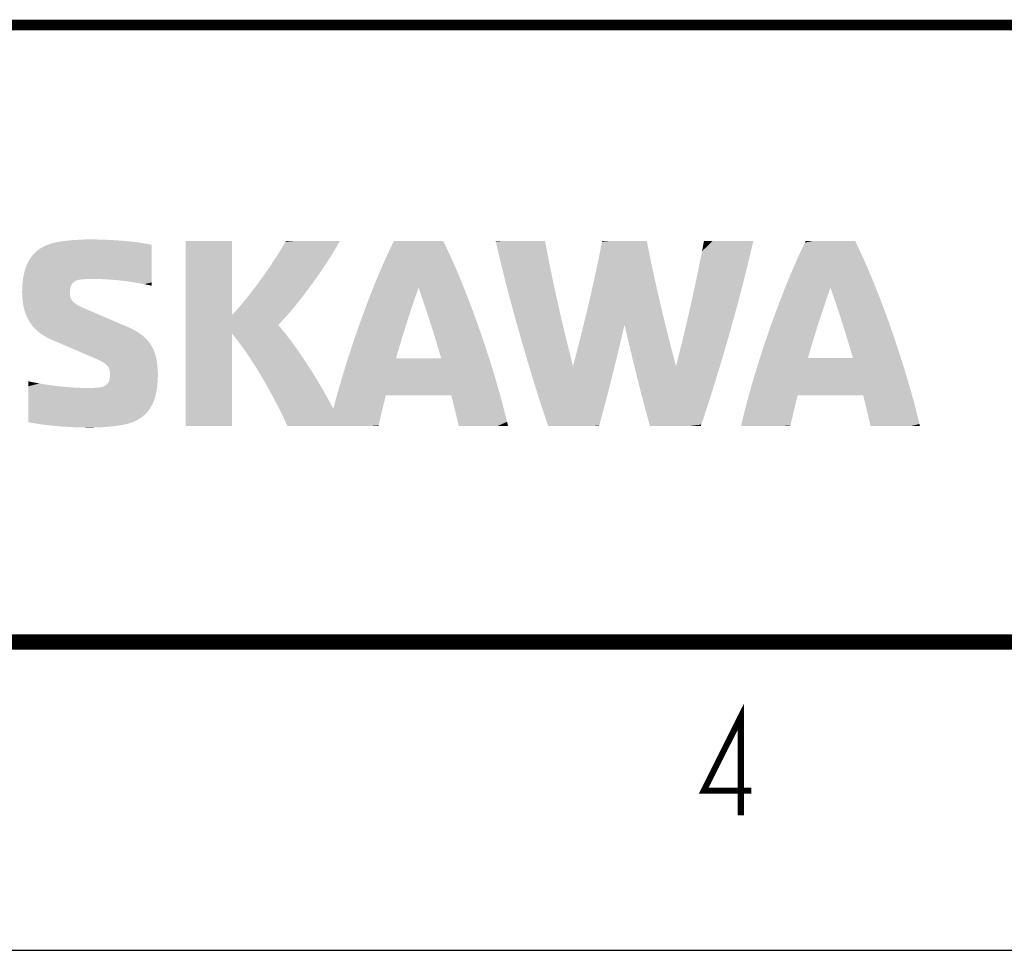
# Model space of a CAD drawing. Extents: x 0 to 420, y 0 to 297.
# Tile 26 of 67: x 162 to 194, y 0 to 30. Entities that reach past the tile are written whole.
import ezdxf

# ---------------------------------------------------------------- set-up
doc = ezdxf.new("R2010")
doc.units = 0
doc.header["$LTSCALE"] = 23.1
doc.layers.get('0').update_dxf_attribs({"linetype": 'CONTINUOUS'})

msp = doc.modelspace()

# ---------------------------------------------------------------- linework, layer by layer
at = {"color": 7, "linetype": 'CONTINUOUS'}
msp.add_line((0, 0), (420, 0), dxfattribs=at)
for points, const_width in [([(410, 30), (25, 30)], 0.35), ([(410, 10), (25, 10)], 0.5)]:
    msp.add_lwpolyline(points, dxfattribs=dict(at, const_width=const_width))
at = {"color": 2, "linetype": 'CONTINUOUS', "const_width": 0.2}
msp.add_lwpolyline([(185.446, 4.376), (185.446, 7.576), (184.242, 5.176), (185.79, 5.176)], dxfattribs=at)
at = {"color": 7, "linetype": 'CONTINUOUS'}
for points in [[(163.389, 22.981), (165.577, 22.99), (163.35, 22.975)], [(165.577, 22.99), (165.758, 22.97), (163.35, 22.975)], [(163.389, 22.981), (163.471, 22.993), (165.577, 22.99)], [(163.557, 23.003), (165.395, 23.006), (163.471, 22.993)], [(165.395, 23.006), (165.577, 22.99), (163.471, 22.993)], [(163.557, 23.003), (163.645, 23.013), (165.395, 23.006)], [(163.645, 23.013), (163.735, 23.021), (165.213, 23.02)], [(165.213, 23.02), (165.395, 23.006), (163.645, 23.013)], [(163.826, 23.029), (165.032, 23.031), (163.735, 23.021)], [(165.032, 23.031), (165.213, 23.02), (163.735, 23.021)], [(163.826, 23.029), (163.918, 23.035), (165.032, 23.031)], [(163.918, 23.035), (164.008, 23.04), (164.853, 23.04)], [(164.853, 23.04), (165.032, 23.031), (163.918, 23.035)], [(164.098, 23.045), (164.679, 23.046), (164.008, 23.04)], [(164.679, 23.046), (164.853, 23.04), (164.008, 23.04)], [(164.098, 23.045), (164.185, 23.048), (164.679, 23.046)], [(164.185, 23.048), (164.269, 23.05), (164.511, 23.049)], [(164.511, 23.049), (164.679, 23.046), (164.185, 23.048)], [(164.35, 23.05), (164.511, 23.049), (164.269, 23.05)], [(168.932, 22.999), (167.45, 22.999), (168.854, 22.999)], [(168.854, 22.999), (167.45, 22.999), (168.726, 22.999)], [(168.726, 22.999), (167.45, 22.999), (168.561, 22.999)], [(168.561, 22.999), (167.45, 22.999), (168.372, 22.999)], [(168.372, 22.999), (167.45, 22.999), (168.173, 22.999)], [(168.173, 22.999), (167.45, 22.999), (167.974, 22.999)], [(167.974, 22.999), (167.45, 22.999), (167.791, 22.999)], [(167.791, 22.999), (167.45, 22.999), (167.635, 22.999)], [(167.635, 22.999), (167.45, 22.999), (167.52, 22.999)], [(167.45, 22.999), (167.457, 22.999), (167.52, 22.999)], [(168.932, 22.999), (168.95, 22.995), (167.45, 22.999)], [(167.45, 22.987), (167.45, 22.999), (168.95, 22.995)], [(168.95, 22.995), (168.95, 22.966), (167.45, 22.987)], [(167.45, 22.957), (167.45, 22.987), (168.95, 22.966)], [(172.45, 23), (170.685, 22.974), (172.447, 23)], [(172.447, 23), (170.685, 22.974), (172.426, 23)], [(172.426, 23), (170.685, 22.974), (172.387, 23)], [(172.387, 23), (170.685, 22.974), (172.262, 23)], [(172.262, 23), (170.685, 22.974), (172.088, 23)], [(172.088, 23), (170.685, 22.974), (171.878, 23)], [(171.878, 23), (170.685, 22.974), (171.649, 23)], [(171.649, 23), (170.685, 22.974), (171.416, 23)], [(171.416, 23), (170.685, 22.974), (171.192, 23)], [(171.192, 23), (170.685, 22.974), (170.994, 23)], [(170.994, 23), (170.685, 22.974), (170.836, 23)], [(170.836, 23), (170.685, 22.974), (170.776, 23)], [(170.776, 23), (170.685, 22.974), (170.733, 23)], [(170.733, 23), (170.685, 22.974), (170.707, 23)], [(170.707, 23), (170.685, 22.974), (170.701, 23)], [(170.685, 22.974), (170.7, 23), (170.701, 23)], [(172.45, 23), (172.416, 22.938), (170.685, 22.974)], [(175.825, 22.948), (173.989, 22.561), (175.799, 23)], [(175.799, 23), (173.989, 22.561), (175.799, 23)], [(175.799, 23), (173.989, 22.561), (175.794, 23)], [(175.794, 23), (173.989, 22.561), (175.77, 23)], [(175.77, 23), (173.989, 22.561), (175.673, 23)], [(175.673, 23), (173.989, 22.561), (175.523, 23)], [(175.523, 23), (173.989, 22.561), (175.335, 23)], [(175.335, 23), (173.989, 22.561), (175.123, 23)], [(175.123, 23), (173.989, 22.561), (174.903, 23)], [(174.903, 23), (173.989, 22.561), (174.69, 23)], [(174.69, 23), (173.989, 22.561), (174.497, 23)], [(174.497, 23), (173.989, 22.561), (174.342, 23)], [(174.342, 23), (173.989, 22.561), (174.237, 23)], [(174.237, 23), (173.989, 22.561), (174.209, 23)], [(173.989, 22.561), (174.199, 23), (174.209, 23)], [(177.503, 22.986), (177.5, 23), (177.504, 23)], [(179.102, 22.987), (177.503, 22.986), (179.092, 23)], [(179.092, 23), (177.503, 22.986), (179.026, 23)], [(179.026, 23), (177.503, 22.986), (178.905, 23)], [(178.905, 23), (177.503, 22.986), (178.742, 23)], [(178.742, 23), (177.503, 22.986), (178.549, 23)], [(178.549, 23), (177.503, 22.986), (178.34, 23)], [(178.34, 23), (177.503, 22.986), (178.129, 23)], [(178.129, 23), (177.503, 22.986), (177.929, 23)], [(177.929, 23), (177.503, 22.986), (177.753, 23)], [(177.753, 23), (177.503, 22.986), (177.614, 23)], [(177.614, 23), (177.503, 22.986), (177.525, 23)], [(177.525, 23), (177.503, 22.986), (177.504, 23)], [(177.503, 22.986), (179.102, 22.987), (177.516, 22.926)], [(179.102, 22.987), (179.133, 22.822), (177.516, 22.926)], [(182.4, 23), (180.945, 22.975), (182.399, 23)], [(182.399, 23), (180.945, 22.975), (182.395, 23)], [(182.395, 23), (180.945, 22.975), (182.34, 23)], [(182.34, 23), (180.945, 22.975), (182.233, 23)], [(182.233, 23), (180.945, 22.975), (182.088, 23)], [(182.088, 23), (180.945, 22.975), (181.915, 23)], [(181.915, 23), (180.945, 22.975), (181.726, 23)], [(181.726, 23), (180.945, 22.975), (181.535, 23)], [(181.535, 23), (180.945, 22.975), (181.352, 23)], [(181.352, 23), (180.945, 22.975), (181.19, 23)], [(181.19, 23), (180.945, 22.975), (181.061, 23)], [(181.061, 23), (180.945, 22.975), (180.977, 23)], [(180.977, 23), (180.945, 22.975), (180.955, 23)], [(180.955, 23), (180.945, 22.975), (180.95, 23)], [(180.945, 22.975), (180.95, 23), (180.95, 23)], [(182.4, 23), (182.407, 22.963), (180.945, 22.975)], [(185.849, 22.998), (184.187, 22.666), (185.849, 23)], [(185.849, 23), (184.187, 22.666), (185.846, 23)], [(185.846, 23), (184.187, 22.666), (185.79, 23)], [(185.79, 23), (184.187, 22.666), (185.677, 23)], [(185.677, 23), (184.187, 22.666), (185.519, 23)], [(185.519, 23), (184.187, 22.666), (185.33, 23)], [(185.33, 23), (184.187, 22.666), (185.123, 23)], [(185.123, 23), (184.187, 22.666), (184.911, 23)], [(184.911, 23), (184.187, 22.666), (184.709, 23)], [(184.709, 23), (184.187, 22.666), (184.528, 23)], [(184.528, 23), (184.187, 22.666), (184.382, 23)], [(184.382, 23), (184.187, 22.666), (184.285, 23)], [(184.187, 22.666), (184.25, 23), (184.285, 23)], [(185.842, 22.968), (184.187, 22.666), (185.849, 22.998)], [(189.15, 23), (187.524, 22.948), (189.147, 23)], [(189.147, 23), (187.524, 22.948), (189.128, 23)], [(189.128, 23), (187.524, 22.948), (189.091, 23)], [(189.091, 23), (187.524, 22.948), (188.972, 23)], [(188.972, 23), (187.524, 22.948), (188.806, 23)], [(188.806, 23), (187.524, 22.948), (188.607, 23)], [(188.607, 23), (187.524, 22.948), (188.391, 23)], [(188.391, 23), (187.524, 22.948), (188.172, 23)], [(188.172, 23), (187.524, 22.948), (187.964, 23)], [(187.964, 23), (187.524, 22.948), (187.784, 23)], [(187.784, 23), (187.524, 22.948), (187.646, 23)], [(187.646, 23), (187.524, 22.948), (187.565, 23)], [(187.565, 23), (187.524, 22.948), (187.55, 23)], [(187.524, 22.948), (187.55, 23), (187.55, 23)], [(189.15, 23), (189.201, 22.895), (187.524, 22.948)], [(162.594, 22.648), (162.731, 22.753), (166.35, 22.715)], [(166.35, 22.715), (166.35, 22.582), (162.594, 22.648)], [(162.731, 22.753), (162.885, 22.839), (166.35, 22.813)], [(166.35, 22.813), (166.35, 22.715), (162.731, 22.753)], [(162.885, 22.839), (163.057, 22.906), (166.271, 22.891)], [(162.885, 22.839), (166.271, 22.891), (166.35, 22.875)], [(166.35, 22.868), (162.885, 22.839), (166.35, 22.875)], [(166.35, 22.868), (166.35, 22.813), (162.885, 22.839)], [(163.057, 22.906), (163.248, 22.957), (165.934, 22.947)], [(163.057, 22.906), (165.934, 22.947), (166.106, 22.921)], [(166.106, 22.921), (166.271, 22.891), (163.057, 22.906)], [(163.248, 22.957), (163.35, 22.975), (165.758, 22.97)], [(165.758, 22.97), (165.934, 22.947), (163.248, 22.957)], [(168.95, 22.966), (168.95, 22.913), (167.45, 22.957)], [(167.45, 22.851), (167.45, 22.957), (168.95, 22.913)], [(168.95, 22.913), (168.95, 22.837), (167.45, 22.851)], [(167.45, 22.687), (167.45, 22.851), (168.95, 22.837)], [(167.45, 22.687), (168.95, 22.837), (168.95, 22.742)], [(168.95, 22.742), (168.95, 22.503), (167.45, 22.687)], [(167.45, 22.47), (167.45, 22.687), (168.95, 22.503)], [(170.347, 22.42), (170.519, 22.694), (172.169, 22.524)], [(170.519, 22.694), (170.685, 22.974), (172.416, 22.938)], [(170.519, 22.694), (172.416, 22.938), (172.338, 22.802)], [(172.338, 22.802), (172.169, 22.524), (170.519, 22.694)], [(175.825, 22.948), (176.036, 22.503), (173.989, 22.561)], [(177.632, 22.426), (177.516, 22.926), (179.133, 22.822)], [(177.632, 22.426), (179.133, 22.822), (179.198, 22.482)], [(180.881, 22.647), (180.945, 22.975), (182.407, 22.963)], [(180.881, 22.647), (182.407, 22.963), (182.438, 22.8)], [(182.438, 22.8), (182.505, 22.465), (180.881, 22.647)], [(184.119, 22.322), (184.187, 22.666), (185.772, 22.661)], [(185.772, 22.661), (185.648, 22.144), (184.119, 22.322)], [(185.829, 22.908), (184.187, 22.666), (185.842, 22.968)], [(185.829, 22.908), (185.772, 22.661), (184.187, 22.666)], [(187.259, 22.384), (187.471, 22.841), (189.307, 22.675)], [(189.307, 22.675), (189.521, 22.201), (187.259, 22.384)], [(187.471, 22.841), (187.524, 22.948), (189.201, 22.895)], [(189.201, 22.895), (189.307, 22.675), (187.471, 22.841)], [(162.295, 22.217), (162.377, 22.381), (166.35, 22.256)], [(162.377, 22.381), (162.477, 22.524), (166.35, 22.425)], [(166.35, 22.425), (166.35, 22.256), (162.377, 22.381)], [(162.477, 22.524), (162.594, 22.648), (166.35, 22.582)], [(166.35, 22.582), (166.35, 22.425), (162.477, 22.524)], [(168.95, 22.503), (168.95, 22.215), (167.45, 22.47)], [(167.45, 22.208), (167.45, 22.47), (168.95, 22.215)], [(170.17, 22.153), (170.347, 22.42), (171.988, 22.241)], [(172.169, 22.524), (171.988, 22.241), (170.347, 22.42)], [(173.774, 22.076), (173.989, 22.561), (176.036, 22.503)], [(176.036, 22.503), (176.252, 22.013), (173.774, 22.076)], [(179.198, 22.482), (179.268, 22.133), (177.632, 22.426)], [(177.762, 21.897), (177.632, 22.426), (179.268, 22.133)], [(180.811, 22.307), (180.881, 22.647), (182.505, 22.465)], [(182.505, 22.465), (182.577, 22.119), (180.811, 22.307)], [(187.043, 21.884), (187.259, 22.384), (189.521, 22.201)], [(162.186, 21.827), (162.232, 22.033), (166.35, 21.92)], [(162.232, 22.033), (162.295, 22.217), (166.35, 22.084)], [(166.35, 22.084), (166.35, 21.92), (162.232, 22.033)], [(166.35, 22.256), (166.35, 22.084), (162.295, 22.217)], [(167.45, 22.208), (168.95, 22.215), (167.45, 21.906)], [(168.95, 22.215), (168.95, 21.901), (167.45, 21.906)], [(169.993, 21.897), (170.17, 22.153), (171.798, 21.96)], [(171.988, 22.241), (171.798, 21.96), (170.17, 22.153)], [(173.557, 21.554), (173.774, 22.076), (176.252, 22.013)], [(179.268, 22.133), (179.342, 21.776), (177.762, 21.897)], [(180.737, 21.957), (180.811, 22.307), (182.577, 22.119)], [(182.577, 22.119), (182.654, 21.764), (180.737, 21.957)], [(184.048, 21.969), (185.648, 22.144), (183.972, 21.61)], [(185.648, 22.144), (185.512, 21.603), (183.972, 21.61)], [(184.048, 21.969), (184.119, 22.322), (185.648, 22.144)], [(189.521, 22.201), (189.737, 21.687), (187.043, 21.884)], [(162.159, 21.6), (162.186, 21.827), (164.111, 21.756)], [(162.159, 21.6), (164.111, 21.756), (164.05, 21.75)], [(164.018, 21.746), (162.159, 21.6), (164.05, 21.75)], [(163.959, 21.734), (162.159, 21.6), (164.018, 21.746)], [(163.907, 21.717), (162.159, 21.6), (163.959, 21.734)], [(163.861, 21.696), (162.159, 21.6), (163.907, 21.717)], [(166.35, 21.92), (166.35, 21.774), (162.186, 21.827)], [(166.35, 21.774), (164.408, 21.769), (162.186, 21.827)], [(164.408, 21.769), (164.25, 21.765), (162.186, 21.827)], [(164.25, 21.765), (164.111, 21.756), (162.186, 21.827)], [(164.408, 21.769), (166.35, 21.774), (164.584, 21.768)], [(164.584, 21.768), (166.35, 21.774), (164.775, 21.761)], [(164.775, 21.761), (166.35, 21.774), (164.978, 21.749)], [(164.978, 21.749), (166.35, 21.774), (165.193, 21.732)], [(165.193, 21.732), (166.35, 21.774), (165.415, 21.708)], [(165.415, 21.708), (166.35, 21.774), (165.645, 21.678)], [(166.35, 21.774), (166.35, 21.657), (165.645, 21.678)], [(167.45, 21.572), (167.45, 21.906), (168.95, 21.901)], [(167.45, 21.572), (168.95, 21.901), (168.95, 21.581)], [(169.817, 21.653), (169.993, 21.897), (171.602, 21.682)], [(171.798, 21.96), (171.602, 21.682), (169.993, 21.897)], [(176.252, 22.013), (176.469, 21.486), (173.557, 21.554)], [(177.904, 21.346), (177.762, 21.897), (179.342, 21.776)], [(177.904, 21.346), (179.342, 21.776), (179.419, 21.414)], [(180.658, 21.598), (180.737, 21.957), (182.654, 21.764)], [(182.654, 21.764), (182.735, 21.402), (180.658, 21.598)], [(186.826, 21.349), (187.043, 21.884), (189.737, 21.687)], [(162.15, 21.35), (162.159, 21.6), (163.76, 21.598)], [(162.15, 21.35), (163.76, 21.598), (163.738, 21.553)], [(163.721, 21.501), (162.15, 21.35), (163.738, 21.553)], [(163.709, 21.442), (162.15, 21.35), (163.721, 21.501)], [(163.702, 21.375), (162.15, 21.35), (163.709, 21.442)], [(163.822, 21.669), (162.159, 21.6), (163.861, 21.696)], [(163.788, 21.637), (162.159, 21.6), (163.822, 21.669)], [(163.788, 21.637), (163.76, 21.598), (162.159, 21.6)], [(165.878, 21.642), (165.645, 21.678), (166.35, 21.657)], [(165.878, 21.642), (166.35, 21.657), (166.114, 21.6)], [(166.35, 21.657), (166.349, 21.579), (166.114, 21.6)], [(166.349, 21.55), (166.114, 21.6), (166.349, 21.579)], [(168.95, 21.581), (168.95, 21.274), (167.45, 21.572)], [(167.45, 21.211), (167.45, 21.572), (168.95, 21.274)], [(169.483, 21.215), (169.646, 21.425), (171.404, 21.413)], [(171.404, 21.413), (171.208, 21.157), (169.483, 21.215)], [(169.817, 21.653), (171.602, 21.682), (169.646, 21.425)], [(171.602, 21.682), (171.404, 21.413), (169.646, 21.425)], [(173.341, 21.001), (173.557, 21.554), (174.999, 21.484)], [(173.341, 21.001), (174.999, 21.484), (174.914, 21.241)], [(176.469, 21.486), (174.999, 21.484), (173.557, 21.554)], [(174.999, 21.484), (176.469, 21.486), (175.085, 21.241)], [(175.085, 21.241), (176.469, 21.486), (175.169, 20.994)], [(176.469, 21.486), (176.685, 20.93), (175.169, 20.994)], [(179.419, 21.414), (179.499, 21.047), (177.904, 21.346)], [(180.576, 21.233), (180.658, 21.598), (182.735, 21.402)], [(182.735, 21.402), (182.82, 21.035), (180.576, 21.233)], [(183.893, 21.245), (183.972, 21.61), (185.512, 21.603)], [(185.512, 21.603), (185.365, 21.044), (183.893, 21.245)], [(186.826, 21.349), (189.737, 21.687), (188.349, 21.484)], [(188.349, 21.484), (188.264, 21.241), (186.826, 21.349)], [(188.349, 21.484), (189.737, 21.687), (188.435, 21.241)], [(189.737, 21.687), (189.954, 21.141), (188.435, 21.241)], [(163.702, 21.375), (163.7, 21.3), (162.15, 21.35)], [(162.156, 21.171), (162.15, 21.35), (163.7, 21.3)], [(162.156, 21.171), (163.7, 21.3), (163.703, 21.239)], [(163.713, 21.183), (162.156, 21.171), (163.703, 21.239)], [(163.713, 21.183), (163.731, 21.132), (162.156, 21.171)], [(162.174, 20.999), (162.156, 21.171), (163.731, 21.132)], [(162.174, 20.999), (163.731, 21.132), (163.756, 21.086)], [(163.789, 21.043), (162.174, 20.999), (163.756, 21.086)], [(168.95, 21.274), (168.95, 21.002), (167.45, 21.211)], [(167.45, 20.831), (167.45, 21.211), (168.95, 21.002)], [(169.33, 21.026), (169.483, 21.215), (171.208, 21.157)], [(171.208, 21.157), (171.017, 20.917), (169.33, 21.026)], [(174.914, 21.241), (174.829, 20.994), (173.341, 21.001)], [(178.055, 20.782), (177.904, 21.346), (179.499, 21.047)], [(180.49, 20.864), (180.576, 21.233), (182.82, 21.035)], [(183.812, 20.877), (183.893, 21.245), (185.365, 21.044)], [(186.611, 20.787), (186.826, 21.349), (188.264, 21.241)], [(186.611, 20.787), (188.264, 21.241), (188.18, 20.994)], [(188.519, 20.994), (188.435, 21.241), (189.954, 21.141)], [(188.519, 20.994), (189.954, 21.141), (188.603, 20.743)], [(189.954, 21.141), (190.168, 20.571), (188.603, 20.743)], [(163.829, 21.004), (162.174, 20.999), (163.789, 21.043)], [(163.829, 21.004), (163.878, 20.966), (162.174, 20.999)], [(162.204, 20.835), (162.174, 20.999), (163.878, 20.966)], [(162.204, 20.835), (163.878, 20.966), (163.934, 20.929)], [(163.999, 20.893), (162.204, 20.835), (163.934, 20.929)], [(164.073, 20.857), (162.204, 20.835), (163.999, 20.893)], [(164.073, 20.857), (164.155, 20.819), (162.204, 20.835)], [(162.249, 20.678), (162.204, 20.835), (164.155, 20.819)], [(162.249, 20.678), (164.155, 20.819), (164.245, 20.781)], [(164.337, 20.741), (162.249, 20.678), (164.245, 20.781)], [(168.95, 20.885), (168.95, 20.785), (168.95, 21.002), (167.45, 20.831)], [(167.45, 20.036), (167.45, 20.831), (168.95, 20.785)], [(168.95, 20.704), (167.45, 20.036), (168.95, 20.785)], [(169.189, 20.86), (171.017, 20.917), (169.065, 20.72)], [(171.017, 20.917), (170.835, 20.698), (169.065, 20.72)], [(169.189, 20.86), (169.33, 21.026), (171.017, 20.917)], [(173.128, 20.426), (173.341, 21.001), (174.829, 20.994)], [(173.128, 20.426), (174.829, 20.994), (174.745, 20.743)], [(175.253, 20.743), (175.169, 20.994), (176.685, 20.93)], [(175.253, 20.743), (176.685, 20.93), (175.336, 20.489)], [(176.685, 20.93), (176.897, 20.352), (175.336, 20.489)], [(179.499, 21.047), (179.583, 20.678), (178.055, 20.782)], [(178.212, 20.211), (178.055, 20.782), (179.583, 20.678)], [(180.401, 20.493), (180.49, 20.864), (182.907, 20.665)], [(182.82, 21.035), (182.907, 20.665), (180.49, 20.864)], [(183.812, 20.877), (185.365, 21.044), (183.727, 20.508)], [(185.365, 21.044), (185.21, 20.475), (183.727, 20.508)], [(186.4, 20.206), (186.611, 20.787), (188.096, 20.743)], [(188.18, 20.994), (188.096, 20.743), (186.611, 20.787)], [(164.432, 20.701), (162.249, 20.678), (164.337, 20.741)], [(164.432, 20.701), (164.529, 20.659), (162.249, 20.678)], [(162.308, 20.53), (162.249, 20.678), (164.529, 20.659)], [(162.308, 20.53), (164.529, 20.659), (164.632, 20.615)], [(164.74, 20.569), (162.308, 20.53), (164.632, 20.615)], [(164.74, 20.569), (164.856, 20.519), (162.308, 20.53)], [(162.383, 20.391), (162.308, 20.53), (164.856, 20.519)], [(162.383, 20.391), (164.856, 20.519), (164.982, 20.465)], [(165.117, 20.407), (162.383, 20.391), (164.982, 20.465)], [(168.95, 20.644), (167.45, 20.036), (168.95, 20.704)], [(168.95, 20.608), (167.45, 20.036), (168.95, 20.644)], [(168.95, 20.601), (167.45, 20.036), (168.95, 20.608)], [(170.666, 20.504), (167.45, 20.036), (168.95, 20.601)], [(167.45, 20.036), (170.666, 20.504), (170.513, 20.339)], [(168.959, 20.608), (170.835, 20.698), (168.95, 20.601)], [(170.835, 20.698), (170.666, 20.504), (168.95, 20.601)], [(168.959, 20.608), (169.065, 20.72), (170.835, 20.698)], [(172.922, 19.835), (173.128, 20.426), (174.581, 20.233)], [(174.662, 20.489), (173.128, 20.426), (174.745, 20.743)], [(174.662, 20.489), (174.581, 20.233), (173.128, 20.426)], [(175.418, 20.233), (175.336, 20.489), (176.897, 20.352)], [(178.212, 20.211), (179.583, 20.678), (179.668, 20.309)], [(180.309, 20.121), (180.401, 20.493), (181.673, 20.279)], [(182.907, 20.665), (182.997, 20.293), (180.401, 20.493)], [(182.997, 20.293), (181.673, 20.279), (180.401, 20.493)], [(183.641, 20.138), (183.727, 20.508), (185.21, 20.475)], [(185.21, 20.475), (185.05, 19.903), (183.641, 20.138)], [(186.4, 20.206), (188.096, 20.743), (188.013, 20.49)], [(187.931, 20.233), (186.4, 20.206), (188.013, 20.49)], [(188.686, 20.49), (188.603, 20.743), (190.168, 20.571)], [(188.686, 20.49), (190.168, 20.571), (188.768, 20.233)], [(190.168, 20.571), (190.376, 19.984), (188.768, 20.233)], [(165.117, 20.407), (165.264, 20.344), (162.383, 20.391)], [(162.473, 20.261), (162.383, 20.391), (165.264, 20.344)], [(162.473, 20.261), (165.264, 20.344), (165.425, 20.275)], [(165.425, 20.275), (165.6, 20.2), (162.473, 20.261)], [(162.58, 20.141), (162.473, 20.261), (165.6, 20.2)], [(165.6, 20.2), (165.772, 20.118), (162.58, 20.141)], [(162.705, 20.03), (162.58, 20.141), (165.772, 20.118)], [(165.772, 20.118), (165.925, 20.029), (162.705, 20.03)], [(170.457, 20.267), (167.45, 20.036), (170.513, 20.339)], [(170.533, 20.18), (167.45, 20.036), (170.457, 20.267)], [(167.45, 20.036), (170.533, 20.18), (168.95, 19.999)], [(170.533, 20.18), (170.701, 19.976), (168.95, 19.999)], [(172.922, 19.835), (174.581, 20.233), (174.5, 19.975)], [(175.418, 20.233), (176.897, 20.352), (175.499, 19.975)], [(176.897, 20.352), (177.102, 19.761), (175.499, 19.975)], [(179.668, 20.309), (179.756, 19.94), (178.212, 20.211)], [(178.375, 19.641), (178.212, 20.211), (179.756, 19.94)], [(180.216, 19.75), (180.309, 20.121), (181.618, 20.04)], [(180.309, 20.121), (181.673, 20.279), (181.655, 20.199)], [(181.655, 20.199), (181.618, 20.04), (180.309, 20.121)], [(181.673, 20.279), (182.997, 20.293), (181.691, 20.211)], [(182.997, 20.293), (183.09, 19.921), (181.691, 20.211)], [(181.765, 19.894), (181.691, 20.211), (183.09, 19.921)], [(183.552, 19.771), (183.641, 20.138), (185.05, 19.903)], [(186.197, 19.612), (186.4, 20.206), (187.85, 19.976)], [(187.931, 20.233), (187.85, 19.976), (186.4, 20.206)], [(188.849, 19.976), (188.768, 20.233), (190.376, 19.984)], [(162.849, 19.93), (162.705, 20.03), (165.925, 20.029)], [(162.849, 19.93), (165.925, 20.029), (166.059, 19.931)], [(162.849, 19.93), (166.059, 19.931), (163.011, 19.841)], [(166.059, 19.931), (166.175, 19.824), (163.011, 19.841)], [(163.177, 19.767), (163.011, 19.841), (166.175, 19.824)], [(166.175, 19.824), (166.274, 19.707), (163.177, 19.767)], [(167.45, 19.239), (167.45, 20.036), (168.95, 19.999)], [(167.45, 19.239), (168.95, 19.999), (168.95, 19.982)], [(168.95, 19.932), (167.45, 19.239), (168.95, 19.982)], [(168.95, 19.852), (167.45, 19.239), (168.95, 19.932)], [(168.95, 19.746), (167.45, 19.239), (168.95, 19.852)], [(169.114, 19.798), (168.95, 19.999), (170.701, 19.976)], [(170.701, 19.976), (170.884, 19.736), (169.114, 19.798)], [(169.284, 19.571), (169.114, 19.798), (170.884, 19.736)], [(172.725, 19.238), (172.922, 19.835), (174.421, 19.716)], [(174.5, 19.975), (174.421, 19.716), (172.922, 19.835)], [(175.578, 19.716), (175.499, 19.975), (177.102, 19.761)], [(179.756, 19.94), (179.845, 19.574), (178.375, 19.641)], [(181.618, 20.04), (181.544, 19.723), (180.216, 19.75)], [(181.765, 19.894), (183.09, 19.921), (181.84, 19.578)], [(183.09, 19.921), (183.183, 19.552), (181.84, 19.578)], [(183.552, 19.771), (185.05, 19.903), (183.463, 19.406)], [(185.05, 19.903), (184.886, 19.337), (183.463, 19.406)], [(186.197, 19.612), (187.85, 19.976), (187.771, 19.717)], [(188.849, 19.976), (190.376, 19.984), (188.928, 19.717)], [(188.928, 19.717), (190.376, 19.984), (189.005, 19.458)], [(190.376, 19.984), (190.576, 19.388), (189.005, 19.458)], [(163.327, 19.703), (163.177, 19.767), (166.274, 19.707)], [(163.327, 19.703), (166.274, 19.707), (163.471, 19.641)], [(163.471, 19.641), (166.274, 19.707), (163.608, 19.583)], [(166.274, 19.707), (166.356, 19.58), (163.608, 19.583)], [(163.739, 19.527), (163.608, 19.583), (166.356, 19.58)], [(163.739, 19.527), (166.356, 19.58), (163.864, 19.473)], [(166.356, 19.58), (166.423, 19.441), (163.864, 19.473)], [(163.983, 19.422), (163.864, 19.473), (166.423, 19.441)], [(168.95, 19.617), (167.45, 19.239), (168.95, 19.746)], [(168.95, 19.468), (167.45, 19.239), (168.95, 19.617)], [(170.884, 19.736), (171.078, 19.466), (169.284, 19.571)], [(169.457, 19.324), (169.284, 19.571), (171.078, 19.466)], [(172.725, 19.238), (174.421, 19.716), (174.344, 19.457)], [(175.578, 19.716), (177.102, 19.761), (175.655, 19.457)], [(175.655, 19.457), (177.102, 19.761), (175.731, 19.199)], [(177.102, 19.761), (177.298, 19.164), (175.731, 19.199)], [(178.54, 19.079), (178.375, 19.641), (179.845, 19.574)], [(179.935, 19.213), (179.981, 19.034), (179.845, 19.574), (178.54, 19.079)], [(180.122, 19.383), (180.216, 19.75), (181.544, 19.723)], [(180.122, 19.383), (181.544, 19.723), (181.469, 19.409)], [(181.915, 19.265), (181.84, 19.578), (183.183, 19.552)], [(183.183, 19.552), (183.278, 19.188), (181.915, 19.265)], [(186.004, 19.014), (186.197, 19.612), (187.694, 19.458)], [(187.771, 19.717), (187.694, 19.458), (186.197, 19.612)], [(163.983, 19.422), (166.423, 19.441), (164.096, 19.373)], [(164.096, 19.373), (166.423, 19.441), (164.205, 19.327)], [(166.423, 19.441), (166.474, 19.289), (164.205, 19.327)], [(164.308, 19.283), (164.205, 19.327), (166.474, 19.289)], [(164.308, 19.283), (166.474, 19.289), (164.406, 19.24)], [(164.406, 19.24), (166.474, 19.289), (164.5, 19.2)], [(164.5, 19.2), (166.474, 19.289), (164.587, 19.162)], [(164.587, 19.162), (166.474, 19.289), (164.665, 19.126)], [(166.474, 19.289), (166.512, 19.124), (164.665, 19.126)], [(168.95, 19.468), (168.95, 19.122), (167.45, 19.239)], [(167.45, 18.855), (167.45, 19.239), (168.95, 19.122)], [(171.078, 19.466), (171.28, 19.172), (169.457, 19.324)], [(169.631, 19.059), (169.457, 19.324), (171.28, 19.172)], [(171.28, 19.172), (171.484, 18.858), (169.631, 19.059)], [(172.54, 18.642), (172.725, 19.238), (174.268, 19.199)], [(177.298, 19.164), (172.54, 18.642), (175.731, 19.199)], [(175.731, 19.199), (172.54, 18.642), (175.727, 19.199)], [(175.727, 19.199), (172.54, 18.642), (175.718, 19.199)], [(175.718, 19.199), (172.54, 18.642), (175.702, 19.199)], [(175.702, 19.199), (172.54, 18.642), (175.68, 19.199)], [(175.68, 19.199), (172.54, 18.642), (175.622, 19.199)], [(175.622, 19.199), (172.54, 18.642), (175.546, 19.199)], [(175.546, 19.199), (172.54, 18.642), (175.455, 19.199)], [(175.455, 19.199), (172.54, 18.642), (175.351, 19.199)], [(175.351, 19.199), (172.54, 18.642), (175.239, 19.199)], [(175.239, 19.199), (172.54, 18.642), (175.121, 19.199)], [(172.54, 18.642), (174.878, 19.199), (175.121, 19.199)], [(174.878, 19.199), (172.54, 18.642), (174.76, 19.199)], [(174.76, 19.199), (172.54, 18.642), (174.647, 19.199)], [(174.647, 19.199), (172.54, 18.642), (174.544, 19.199)], [(174.544, 19.199), (172.54, 18.642), (174.453, 19.199)], [(174.453, 19.199), (172.54, 18.642), (174.376, 19.199)], [(174.376, 19.199), (172.54, 18.642), (174.318, 19.199)], [(174.318, 19.199), (172.54, 18.642), (174.297, 19.199)], [(174.297, 19.199), (172.54, 18.642), (174.281, 19.199)], [(174.281, 19.199), (172.54, 18.642), (174.271, 19.199)], [(172.54, 18.642), (174.268, 19.199), (174.271, 19.199)], [(177.298, 19.164), (177.481, 18.568), (172.54, 18.642)], [(174.344, 19.457), (174.268, 19.199), (172.725, 19.238)], [(180.027, 19.021), (180.122, 19.383), (181.394, 19.099)], [(181.469, 19.409), (181.394, 19.099), (180.122, 19.383)], [(181.99, 18.957), (181.915, 19.265), (183.278, 19.188)], [(181.99, 18.957), (183.278, 19.188), (183.326, 19.007)], [(183.349, 18.959), (184.886, 19.337), (183.344, 18.94)], [(184.886, 19.337), (184.72, 18.783), (183.344, 18.94)], [(183.372, 19.048), (184.886, 19.337), (183.349, 18.959)], [(183.372, 19.048), (183.463, 19.406), (184.886, 19.337)], [(186.004, 19.014), (187.694, 19.458), (187.618, 19.2)], [(189.08, 19.2), (186.004, 19.014), (189.077, 19.2)], [(189.077, 19.2), (186.004, 19.014), (189.067, 19.2)], [(189.067, 19.2), (186.004, 19.014), (189.052, 19.2)], [(189.052, 19.2), (186.004, 19.014), (189.03, 19.2)], [(189.03, 19.2), (186.004, 19.014), (188.972, 19.2)], [(188.972, 19.2), (186.004, 19.014), (188.896, 19.2)], [(188.896, 19.2), (186.004, 19.014), (188.805, 19.2)], [(188.805, 19.2), (186.004, 19.014), (188.701, 19.2)], [(188.701, 19.2), (186.004, 19.014), (188.589, 19.2)], [(188.589, 19.2), (186.004, 19.014), (188.471, 19.2)], [(188.471, 19.2), (186.004, 19.014), (188.228, 19.2)], [(188.228, 19.2), (186.004, 19.014), (188.11, 19.2)], [(188.11, 19.2), (186.004, 19.014), (187.997, 19.2)], [(187.997, 19.2), (186.004, 19.014), (187.894, 19.2)], [(187.894, 19.2), (186.004, 19.014), (187.803, 19.2)], [(187.803, 19.2), (186.004, 19.014), (187.727, 19.2)], [(187.727, 19.2), (186.004, 19.014), (187.668, 19.2)], [(187.668, 19.2), (186.004, 19.014), (187.647, 19.2)], [(187.647, 19.2), (186.004, 19.014), (187.631, 19.2)], [(187.631, 19.2), (186.004, 19.014), (187.622, 19.2)], [(187.622, 19.2), (186.004, 19.014), (187.618, 19.2)], [(189.08, 19.2), (190.764, 18.79), (186.004, 19.014)], [(189.08, 19.2), (189.005, 19.458), (190.576, 19.388)], [(190.576, 19.388), (190.764, 18.79), (189.08, 19.2)], [(164.734, 19.09), (164.665, 19.126), (166.512, 19.124)], [(164.734, 19.09), (166.512, 19.124), (164.795, 19.054)], [(164.795, 19.054), (166.512, 19.124), (164.847, 19.017)], [(164.847, 19.017), (166.512, 19.124), (164.891, 18.978)], [(166.512, 19.124), (166.536, 18.946), (164.891, 18.978)], [(164.928, 18.937), (164.891, 18.978), (166.536, 18.946)], [(164.928, 18.937), (166.536, 18.946), (164.957, 18.893)], [(164.957, 18.893), (166.536, 18.946), (164.978, 18.844)], [(164.978, 18.844), (166.536, 18.946), (164.992, 18.791)], [(166.536, 18.946), (166.548, 18.753), (164.992, 18.791)], [(168.95, 19.122), (168.95, 18.736), (167.45, 18.855)], [(167.45, 18.491), (167.45, 18.855), (168.95, 18.736)], [(169.805, 18.781), (169.631, 19.059), (171.484, 18.858)], [(171.484, 18.858), (171.688, 18.531), (169.805, 18.781)], [(178.705, 18.533), (178.54, 19.079), (179.981, 19.034)], [(180.003, 18.945), (178.705, 18.533), (179.981, 19.034)], [(181.319, 18.793), (178.705, 18.533), (180.003, 18.945)], [(180.027, 19.021), (181.394, 19.099), (180.003, 18.945)], [(181.394, 19.099), (181.319, 18.793), (180.003, 18.945)], [(183.338, 18.963), (181.99, 18.957), (183.326, 19.007)], [(183.338, 18.963), (183.344, 18.94), (181.99, 18.957)], [(182.065, 18.654), (181.99, 18.957), (183.344, 18.94)], [(184.72, 18.783), (182.065, 18.654), (183.344, 18.94)], [(185.824, 18.42), (186.004, 19.014), (190.764, 18.79)], [(164.858, 18.318), (166.547, 18.52), (164.816, 18.293)], [(166.547, 18.52), (166.529, 18.277), (164.816, 18.293)], [(164.895, 18.347), (166.547, 18.52), (164.858, 18.318)], [(164.926, 18.383), (166.547, 18.52), (164.895, 18.347)], [(164.951, 18.425), (166.547, 18.52), (164.926, 18.383)], [(164.971, 18.474), (166.547, 18.52), (164.951, 18.425)], [(164.971, 18.474), (164.985, 18.529), (166.547, 18.52)], [(164.995, 18.592), (166.55, 18.65), (164.985, 18.529)], [(166.55, 18.65), (166.547, 18.52), (164.985, 18.529)], [(164.999, 18.732), (164.992, 18.791), (166.548, 18.753)], [(164.995, 18.592), (164.999, 18.662), (166.55, 18.65)], [(164.999, 18.732), (166.548, 18.753), (164.999, 18.662)], [(166.548, 18.753), (166.55, 18.65), (164.999, 18.662)], [(168.95, 18.736), (168.95, 18.335), (167.45, 18.491)], [(169.976, 18.494), (169.805, 18.781), (171.688, 18.531)], [(169.976, 18.494), (171.688, 18.531), (170.143, 18.2)], [(171.688, 18.531), (171.886, 18.196), (170.143, 18.2)], [(172.369, 18.054), (172.54, 18.642), (177.481, 18.568)], [(172.369, 18.054), (177.481, 18.568), (173.948, 17.999)], [(173.948, 17.999), (177.481, 18.568), (173.979, 17.999)], [(173.979, 17.999), (177.481, 18.568), (174.033, 17.999)], [(174.033, 17.999), (177.481, 18.568), (174.107, 17.999)], [(174.107, 17.999), (177.481, 18.568), (174.199, 17.999)], [(174.199, 17.999), (177.481, 18.568), (174.426, 17.999)], [(174.426, 17.999), (177.481, 18.568), (174.693, 17.999)], [(174.693, 17.999), (177.481, 18.568), (174.981, 17.999)], [(174.981, 17.999), (177.481, 18.568), (175.271, 17.999)], [(175.271, 17.999), (177.481, 18.568), (175.541, 17.999)], [(175.541, 17.999), (177.481, 18.568), (175.774, 17.999)], [(175.774, 17.999), (177.481, 18.568), (175.87, 17.999)], [(175.87, 17.999), (177.481, 18.568), (175.949, 17.999)], [(175.949, 17.999), (177.481, 18.568), (176.008, 17.999)], [(176.008, 17.999), (177.481, 18.568), (176.045, 17.999)], [(176.045, 17.999), (177.481, 18.568), (176.058, 17.999)], [(177.481, 18.568), (177.65, 17.981), (176.058, 17.999)], [(181.319, 18.793), (181.244, 18.494), (178.705, 18.533)], [(178.867, 18.011), (178.705, 18.533), (181.244, 18.494)], [(182.065, 18.654), (184.72, 18.783), (182.139, 18.358)], [(184.72, 18.783), (184.556, 18.249), (182.139, 18.358)], [(190.764, 18.79), (190.939, 18.199), (185.824, 18.42)], [(162.35, 18.45), (162.469, 18.425), (162.35, 18.443)], [(162.35, 18.388), (162.35, 18.443), (162.469, 18.425)], [(162.469, 18.425), (162.707, 18.379), (162.35, 18.388)], [(162.35, 18.289), (162.35, 18.388), (162.707, 18.379)], [(162.35, 18.289), (162.707, 18.379), (162.946, 18.34)], [(163.182, 18.308), (162.35, 18.289), (162.946, 18.34)], [(163.182, 18.308), (163.413, 18.281), (162.35, 18.289)], [(162.35, 18.157), (162.35, 18.289), (163.413, 18.281)], [(162.35, 18.157), (163.413, 18.281), (163.635, 18.261)], [(164.391, 18.234), (166.529, 18.277), (162.35, 18.157)], [(166.529, 18.277), (166.493, 18.058), (162.35, 18.157)], [(163.847, 18.246), (162.35, 18.157), (163.635, 18.261)], [(164.045, 18.237), (162.35, 18.157), (163.847, 18.246)], [(164.228, 18.233), (162.35, 18.157), (164.045, 18.237)], [(164.228, 18.233), (164.391, 18.234), (162.35, 18.157)], [(166.529, 18.277), (164.391, 18.234), (164.532, 18.24)], [(164.65, 18.25), (166.529, 18.277), (164.532, 18.24)], [(164.712, 18.26), (166.529, 18.277), (164.65, 18.25)], [(166.529, 18.277), (164.712, 18.26), (164.767, 18.274)], [(164.767, 18.274), (164.816, 18.293), (166.529, 18.277)], [(167.45, 18.151), (167.45, 18.491), (168.95, 18.335)], [(168.95, 18.335), (168.95, 17.945), (167.45, 18.151)], [(170.303, 17.905), (170.143, 18.2), (171.886, 18.196)], [(171.886, 18.196), (172.075, 17.859), (170.303, 17.905)], [(178.867, 18.011), (181.244, 18.494), (181.17, 18.201)], [(181.17, 18.201), (181.097, 17.918), (178.867, 18.011)], [(182.213, 18.069), (182.139, 18.358), (184.556, 18.249)], [(182.213, 18.069), (184.556, 18.249), (182.285, 17.79)], [(184.556, 18.249), (184.396, 17.742), (182.285, 17.79)], [(185.66, 17.837), (185.824, 18.42), (187.29, 18)], [(190.939, 18.199), (187.29, 18), (185.824, 18.42)], [(187.29, 18), (190.939, 18.199), (187.294, 18)], [(187.294, 18), (190.939, 18.199), (187.319, 18)], [(187.319, 18), (190.939, 18.199), (187.368, 18)], [(187.368, 18), (190.939, 18.199), (187.437, 18)], [(187.437, 18), (190.939, 18.199), (187.628, 18)], [(187.628, 18), (190.939, 18.199), (187.872, 18)], [(187.872, 18), (190.939, 18.199), (188.15, 18)], [(188.15, 18), (190.939, 18.199), (188.441, 18)], [(188.441, 18), (190.939, 18.199), (188.725, 18)], [(188.725, 18), (190.939, 18.199), (188.984, 18)], [(188.984, 18), (190.939, 18.199), (189.197, 18)], [(189.197, 18), (190.939, 18.199), (189.281, 18)], [(189.281, 18), (190.939, 18.199), (189.345, 18)], [(189.345, 18), (190.939, 18.199), (189.388, 18)], [(189.388, 18), (190.939, 18.199), (189.408, 18)], [(189.408, 18), (190.939, 18.199), (189.43, 17.915)], [(189.43, 17.915), (190.939, 18.199), (189.454, 17.819)], [(189.454, 17.819), (190.939, 18.199), (189.478, 17.724)], [(189.478, 17.724), (190.939, 18.199), (189.502, 17.63)], [(190.939, 18.199), (191.096, 17.623), (189.502, 17.63)], [(162.35, 18), (162.35, 18.157), (166.493, 18.058)], [(166.493, 18.058), (166.438, 17.862), (162.35, 18)], [(162.35, 17.831), (162.35, 18), (166.438, 17.862)], [(167.45, 17.843), (167.45, 18.151), (168.95, 17.945)], [(168.95, 17.945), (168.95, 17.59), (167.45, 17.843)], [(170.455, 17.613), (170.303, 17.905), (172.075, 17.859)], [(172.216, 17.481), (172.369, 18.054), (173.948, 17.999)], [(172.216, 17.481), (173.948, 17.999), (173.937, 17.987)], [(173.925, 17.939), (172.216, 17.481), (173.937, 17.987)], [(173.9, 17.843), (172.216, 17.481), (173.925, 17.939)], [(176.071, 17.951), (176.058, 17.999), (177.65, 17.981)], [(176.071, 17.951), (177.65, 17.981), (176.095, 17.855)], [(176.095, 17.855), (177.65, 17.981), (176.119, 17.759)], [(176.119, 17.759), (177.65, 17.981), (176.143, 17.665)], [(176.143, 17.665), (177.65, 17.981), (176.166, 17.571)], [(176.166, 17.571), (177.65, 17.981), (176.188, 17.479)], [(177.65, 17.981), (177.8, 17.411), (176.188, 17.479)], [(179.026, 17.519), (178.867, 18.011), (181.097, 17.918)], [(179.026, 17.519), (181.097, 17.918), (181.025, 17.644)], [(185.66, 17.837), (187.29, 18), (187.284, 17.976)], [(187.26, 17.879), (185.66, 17.837), (187.284, 17.976)], [(187.26, 17.879), (187.236, 17.784), (185.66, 17.837)], [(166.438, 17.862), (166.366, 17.688), (162.35, 17.831)], [(162.35, 17.659), (162.35, 17.831), (166.366, 17.688)], [(166.366, 17.688), (166.275, 17.536), (162.35, 17.659)], [(162.35, 17.494), (162.35, 17.659), (166.275, 17.536)], [(167.45, 17.573), (167.45, 17.843), (168.95, 17.59)], [(168.95, 17.59), (168.95, 17.435), (167.45, 17.573)], [(167.45, 17.348), (167.45, 17.573), (168.95, 17.435)], [(172.075, 17.859), (172.251, 17.525), (170.455, 17.613)], [(170.598, 17.326), (170.455, 17.613), (172.251, 17.525)], [(173.876, 17.747), (172.216, 17.481), (173.9, 17.843)], [(173.853, 17.653), (172.216, 17.481), (173.876, 17.747)], [(173.83, 17.56), (172.216, 17.481), (173.853, 17.653)], [(173.83, 17.56), (173.808, 17.467), (172.216, 17.481)], [(181.025, 17.644), (180.954, 17.381), (179.026, 17.519)], [(182.357, 17.521), (182.285, 17.79), (184.396, 17.742)], [(184.396, 17.742), (184.241, 17.27), (182.357, 17.521)], [(185.515, 17.273), (185.66, 17.837), (187.236, 17.784)], [(185.515, 17.273), (187.236, 17.784), (187.212, 17.689)], [(187.189, 17.595), (185.515, 17.273), (187.212, 17.689)], [(187.166, 17.502), (185.515, 17.273), (187.189, 17.595)], [(189.524, 17.537), (189.502, 17.63), (191.096, 17.623)], [(189.524, 17.537), (191.096, 17.623), (189.547, 17.445)], [(189.547, 17.445), (191.096, 17.623), (189.568, 17.353)], [(189.568, 17.353), (191.096, 17.623), (189.589, 17.263)], [(189.589, 17.263), (191.096, 17.623), (189.61, 17.174)], [(189.61, 17.174), (191.096, 17.623), (189.63, 17.087)], [(191.096, 17.623), (191.234, 17.067), (189.63, 17.087)], [(166.275, 17.536), (166.166, 17.404), (162.35, 17.494)], [(162.35, 17.349), (162.35, 17.494), (166.166, 17.404)], [(166.166, 17.404), (166.039, 17.292), (162.35, 17.349)], [(162.35, 17.231), (162.35, 17.349), (166.039, 17.292)], [(166.039, 17.292), (165.894, 17.199), (162.35, 17.231)], [(168.95, 17.435), (168.95, 17.298), (167.45, 17.348)], [(167.45, 17.173), (167.45, 17.348), (168.95, 17.298)], [(167.45, 17.173), (168.95, 17.298), (168.95, 17.183)], [(172.251, 17.525), (172.41, 17.2), (170.598, 17.326)], [(170.728, 17.049), (170.598, 17.326), (172.41, 17.2)], [(172.147, 17.204), (172.216, 17.481), (173.808, 17.467)], [(172.147, 17.204), (173.808, 17.467), (173.786, 17.376)], [(173.765, 17.285), (172.147, 17.204), (173.786, 17.376)], [(173.765, 17.285), (173.744, 17.196), (172.147, 17.204)], [(176.21, 17.387), (176.188, 17.479), (177.8, 17.411)], [(176.21, 17.387), (177.8, 17.411), (176.232, 17.297)], [(176.232, 17.297), (177.8, 17.411), (176.252, 17.207)], [(177.8, 17.411), (177.868, 17.135), (176.252, 17.207)], [(179.177, 17.066), (179.026, 17.519), (180.954, 17.381)], [(179.177, 17.066), (180.954, 17.381), (180.886, 17.13)], [(182.427, 17.263), (182.357, 17.521), (184.241, 17.27)], [(184.241, 17.27), (184.166, 17.049), (182.427, 17.263)], [(182.494, 17.018), (182.427, 17.263), (184.166, 17.049)], [(185.45, 17), (185.515, 17.273), (187.102, 17.23)], [(187.144, 17.41), (185.515, 17.273), (187.166, 17.502)], [(187.123, 17.319), (185.515, 17.273), (187.144, 17.41)], [(187.123, 17.319), (187.102, 17.23), (185.515, 17.273)], [(162.35, 17.153), (162.35, 17.231), (165.894, 17.199)], [(162.35, 17.153), (165.894, 17.199), (162.35, 17.125)], [(165.894, 17.199), (165.731, 17.124), (162.35, 17.125)], [(162.511, 17.094), (162.35, 17.125), (165.731, 17.124)], [(162.511, 17.094), (165.731, 17.124), (162.679, 17.067)], [(165.731, 17.124), (165.549, 17.066), (162.679, 17.067)], [(162.853, 17.042), (162.679, 17.067), (165.549, 17.066)], [(165.549, 17.066), (165.35, 17.025), (162.853, 17.042)], [(163.032, 17.021), (162.853, 17.042), (165.35, 17.025)], [(165.35, 17.025), (165.27, 17.013), (163.032, 17.021)], [(163.213, 17.003), (163.032, 17.021), (165.27, 17.013)], [(165.27, 17.013), (165.186, 17.002), (163.213, 17.003)], [(163.395, 16.987), (163.213, 17.003), (165.186, 17.002)], [(163.395, 16.987), (165.186, 17.002), (165.099, 16.992)], [(165.099, 16.992), (165.01, 16.983), (163.395, 16.987)], [(163.578, 16.975), (163.395, 16.987), (165.01, 16.983)], [(163.578, 16.975), (165.01, 16.983), (164.919, 16.975)], [(164.919, 16.975), (164.828, 16.968), (163.578, 16.975)], [(163.758, 16.965), (163.578, 16.975), (164.828, 16.968)], [(164.828, 16.968), (164.736, 16.962), (163.758, 16.965)], [(163.934, 16.958), (163.758, 16.965), (164.736, 16.962)], [(163.934, 16.958), (164.736, 16.962), (164.646, 16.958)], [(164.646, 16.958), (164.558, 16.954), (163.934, 16.958)], [(164.106, 16.953), (163.934, 16.958), (164.558, 16.954)], [(164.558, 16.954), (164.472, 16.952), (164.106, 16.953)], [(164.27, 16.951), (164.106, 16.953), (164.472, 16.952)], [(164.472, 16.952), (164.39, 16.95), (164.27, 16.951)], [(164.35, 16.95), (164.27, 16.951), (164.39, 16.95)], [(168.95, 17.183), (168.95, 17.093), (167.45, 17.173)], [(167.45, 17.056), (167.45, 17.173), (168.95, 17.093)], [(168.95, 17.093), (168.95, 17.032), (167.45, 17.056)], [(167.45, 17.021), (167.45, 17.056), (168.95, 17.032)], [(167.45, 17.021), (168.95, 17.032), (167.45, 17.002)], [(168.95, 17.032), (168.95, 17.002), (167.45, 17.002)], [(167.455, 17), (167.45, 17.002), (168.95, 17.002)], [(167.455, 17), (168.95, 17.002), (167.511, 17)], [(167.511, 17), (168.95, 17.002), (167.623, 17)], [(167.623, 17), (168.95, 17.002), (167.776, 17)], [(167.776, 17), (168.95, 17.002), (167.957, 17)], [(167.957, 17), (168.95, 17.002), (168.154, 17)], [(168.154, 17), (168.95, 17.002), (168.354, 17)], [(168.354, 17), (168.95, 17.002), (168.545, 17)], [(168.545, 17), (168.95, 17.002), (168.712, 17)], [(168.712, 17), (168.95, 17.002), (168.844, 17)], [(168.844, 17), (168.95, 17.002), (168.927, 17)], [(168.95, 17.002), (168.946, 17), (168.927, 17)], [(172.41, 17.2), (172.482, 17.042), (170.728, 17.049)], [(170.743, 17.015), (170.728, 17.049), (172.482, 17.042)], [(172.482, 17.042), (172.498, 17.003), (170.743, 17.015)], [(170.75, 17), (170.743, 17.015), (172.498, 17.003)], [(170.75, 17), (172.498, 17.003), (170.75, 17)], [(170.75, 17), (172.498, 17.003), (170.754, 17)], [(170.754, 17), (172.498, 17.003), (170.777, 17)], [(170.777, 17), (172.498, 17.003), (170.817, 17)], [(170.817, 17), (172.498, 17.003), (170.874, 17)], [(170.874, 17), (172.498, 17.003), (171.027, 17)], [(171.027, 17), (172.498, 17.003), (171.223, 17)], [(171.223, 17), (172.498, 17.003), (171.445, 17)], [(171.445, 17), (172.498, 17.003), (171.678, 17)], [(171.678, 17), (172.498, 17.003), (171.908, 17)], [(171.908, 17), (172.498, 17.003), (172.12, 17)], [(172.099, 17), (172.115, 17.067), (173.704, 17.021)], [(172.099, 17), (173.704, 17.021), (172.1, 17)], [(172.1, 17), (173.704, 17.021), (172.115, 17)], [(172.115, 17.067), (172.147, 17.204), (173.744, 17.196)], [(172.115, 17.067), (173.744, 17.196), (173.724, 17.108)], [(173.724, 17.108), (173.704, 17.021), (172.115, 17.067)], [(172.115, 17), (173.704, 17.021), (172.147, 17)], [(172.12, 17), (172.498, 17.003), (172.298, 17)], [(172.147, 17), (173.704, 17.021), (172.259, 17)], [(172.259, 17), (173.704, 17.021), (172.42, 17)], [(172.298, 17), (172.498, 17.003), (172.428, 17)], [(172.42, 17), (173.704, 17.021), (172.615, 17)], [(172.428, 17), (172.498, 17.003), (172.47, 17)], [(172.47, 17), (172.498, 17.003), (172.495, 17)], [(172.498, 17.003), (172.499, 17), (172.495, 17)], [(172.615, 17), (173.704, 17.021), (172.83, 17)], [(172.83, 17), (173.704, 17.021), (173.05, 17)], [(173.05, 17), (173.704, 17.021), (173.26, 17)], [(173.26, 17), (173.704, 17.021), (173.444, 17)], [(173.444, 17), (173.704, 17.021), (173.588, 17)], [(173.588, 17), (173.704, 17.021), (173.678, 17)], [(173.678, 17), (173.704, 17.021), (173.697, 17)], [(173.704, 17.021), (173.699, 17), (173.697, 17)], [(176.273, 17.119), (176.252, 17.207), (177.868, 17.135)], [(176.273, 17.119), (177.868, 17.135), (176.292, 17.032)], [(176.292, 17.032), (177.868, 17.135), (176.3, 17)], [(176.3, 17), (177.868, 17.135), (176.315, 17)], [(176.315, 17), (177.868, 17.135), (176.396, 17)], [(176.396, 17), (177.868, 17.135), (176.534, 17)], [(176.534, 17), (177.868, 17.135), (176.714, 17)], [(176.714, 17), (177.868, 17.135), (176.921, 17)], [(176.921, 17), (177.868, 17.135), (177.141, 17)], [(177.141, 17), (177.868, 17.135), (177.357, 17)], [(177.357, 17), (177.868, 17.135), (177.556, 17)], [(177.556, 17), (177.868, 17.135), (177.722, 17)], [(177.722, 17), (177.868, 17.135), (177.841, 17)], [(177.841, 17), (177.868, 17.135), (177.878, 17)], [(177.878, 17), (177.868, 17.135), (177.897, 17)], [(177.868, 17.135), (177.899, 17), (177.897, 17)], [(179.177, 17.066), (180.886, 17.13), (179.195, 17.012)], [(180.886, 17.13), (180.852, 17.009), (179.195, 17.012)], [(179.2, 17), (179.195, 17.012), (180.852, 17.009)], [(179.2, 17), (180.852, 17.009), (179.204, 17)], [(179.204, 17), (180.852, 17.009), (179.226, 17)], [(179.226, 17), (180.852, 17.009), (179.317, 17)], [(179.317, 17), (180.852, 17.009), (179.46, 17)], [(179.46, 17), (180.852, 17.009), (179.642, 17)], [(179.642, 17), (180.852, 17.009), (179.849, 17)], [(179.849, 17), (180.852, 17.009), (180.066, 17)], [(180.066, 17), (180.852, 17.009), (180.281, 17)], [(180.281, 17), (180.852, 17.009), (180.48, 17)], [(180.48, 17), (180.852, 17.009), (180.649, 17)], [(180.649, 17), (180.852, 17.009), (180.774, 17)], [(180.852, 17.009), (180.841, 17), (180.774, 17)], [(182.494, 17.018), (184.166, 17.049), (182.506, 17)], [(182.506, 17), (184.166, 17.049), (182.531, 17)], [(182.531, 17), (184.166, 17.049), (182.627, 17)], [(182.627, 17), (184.166, 17.049), (182.773, 17)], [(182.773, 17), (184.166, 17.049), (182.958, 17)], [(182.958, 17), (184.166, 17.049), (183.166, 17)], [(183.166, 17), (184.166, 17.049), (183.383, 17)], [(183.383, 17), (184.166, 17.049), (183.598, 17)], [(183.598, 17), (184.166, 17.049), (183.795, 17)], [(183.795, 17), (184.166, 17.049), (183.96, 17)], [(183.96, 17), (184.166, 17.049), (184.081, 17)], [(184.081, 17), (184.166, 17.049), (184.144, 17)], [(184.144, 17), (184.166, 17.049), (184.149, 17)], [(184.166, 17.049), (184.15, 17), (184.149, 17)], [(185.45, 17), (187.102, 17.23), (187.081, 17.141)], [(187.061, 17.054), (185.45, 17), (187.081, 17.141)], [(187.052, 17.011), (185.45, 17), (187.061, 17.054)], [(185.45, 17), (187.052, 17.011), (185.46, 17)], [(185.46, 17), (187.052, 17.011), (185.488, 17)], [(185.488, 17), (187.052, 17.011), (185.533, 17)], [(185.533, 17), (187.052, 17.011), (185.664, 17)], [(185.664, 17), (187.052, 17.011), (185.84, 17)], [(185.84, 17), (187.052, 17.011), (186.045, 17)], [(186.045, 17), (187.052, 17.011), (186.263, 17)], [(186.263, 17), (187.052, 17.011), (186.481, 17)], [(186.481, 17), (187.052, 17.011), (186.683, 17)], [(186.683, 17), (187.052, 17.011), (186.854, 17)], [(186.854, 17), (187.052, 17.011), (186.979, 17)], [(186.979, 17), (187.052, 17.011), (187.02, 17)], [(187.052, 17.011), (187.044, 17), (187.02, 17)], [(189.649, 17), (189.63, 17.087), (191.234, 17.067)], [(189.649, 17), (191.234, 17.067), (189.659, 17)], [(189.659, 17), (191.234, 17.067), (189.687, 17)], [(189.687, 17), (191.234, 17.067), (189.792, 17)], [(189.792, 17), (191.234, 17.067), (189.947, 17)], [(189.947, 17), (191.234, 17.067), (190.139, 17)], [(190.139, 17), (191.234, 17.067), (190.353, 17)], [(190.353, 17), (191.234, 17.067), (190.573, 17)], [(190.573, 17), (191.234, 17.067), (190.785, 17)], [(190.785, 17), (191.234, 17.067), (190.973, 17)], [(190.973, 17), (191.234, 17.067), (191.123, 17)], [(191.123, 17), (191.234, 17.067), (191.22, 17)], [(191.22, 17), (191.234, 17.067), (191.244, 17)], [(191.244, 17), (191.234, 17.067), (191.249, 17)], [(191.234, 17.067), (191.249, 17), (191.249, 17)]]:
    msp.add_solid(points, dxfattribs=at)

doc.saveas('drawing.dxf')
